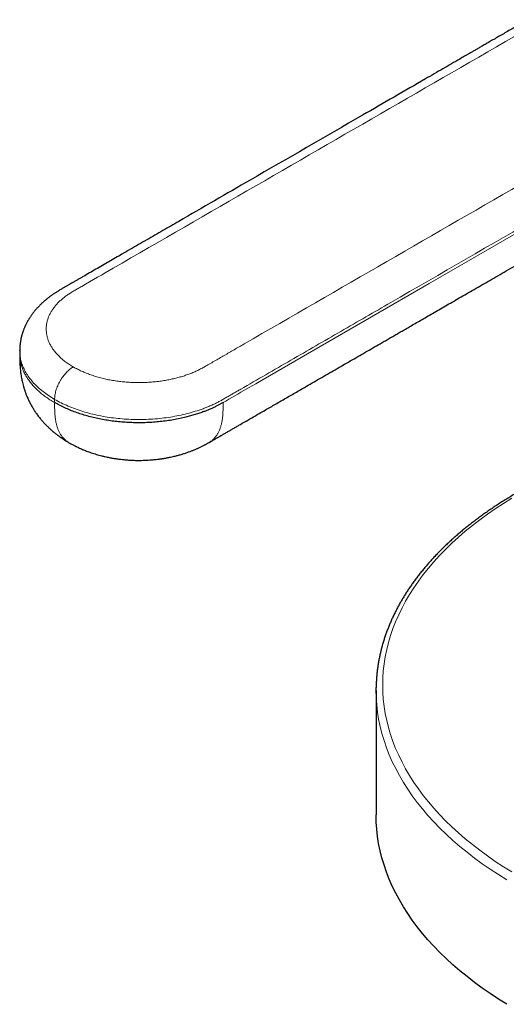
# Model space of a CAD drawing. Header units: millimetres. Extents: x 8 to 1023, y 12 to 832.
# Tile 59 of 256: x 754 to 791, y 124 to 198. Entities that reach past the tile are written whole.
import ezdxf

# ---------------------------------------------------------------- set-up
doc = ezdxf.new("R2010")
doc.units = ezdxf.units.MM

msp = doc.modelspace()

# ---------------------------------------------------------------- linework, layer by layer
at = {"color": 7, "linetype": 'Continuous', "lineweight": 30}
for p, q in [((754.402, 173.38), (754.402, 173.135)), ((754.408, 173.38), (754.407, 173.387)), ((781.32, 147.729), (781.32, 138.339))]:
    msp.add_line(p, q, dxfattribs=at)
at = {"color": 8, "linetype": 'Continuous', "lineweight": 0}
msp.add_line((757.039, 169.709), (757.039, 169.464), dxfattribs=at)
at = {"color": 8, "linetype": 'Continuous', "lineweight": 0, "flags": 128}
for points in [[(805.108, 189.866), (785.331, 178.449), (776.629, 173.426), (772.801, 171.215), (772.239, 170.891), (771.677, 170.567), (771.113, 170.241), (770.888, 170.111), (770.661, 169.98), (770.431, 169.847), (770.197, 169.712), (769.974, 169.583), (769.767, 169.464)], [(791.569, 134.031), (790.938, 134.425), (790.325, 134.828), (789.731, 135.241), (789.155, 135.662), (788.599, 136.092), (788.063, 136.53), (787.547, 136.976), (787.051, 137.43), (786.576, 137.891), (786.122, 138.359), (785.689, 138.834), (785.278, 139.315), (784.889, 139.802), (784.522, 140.295), (784.177, 140.793), (783.856, 141.297), (783.557, 141.805), (783.281, 142.317), (783.029, 142.833), (782.8, 143.353), (782.595, 143.877), (782.414, 144.403), (782.257, 144.932), (782.123, 145.463), (782.014, 145.995), (781.929, 146.53), (781.868, 147.065), (781.832, 147.601), (781.82, 148.138), (781.832, 148.674), (781.868, 149.21), (781.929, 149.746), (782.014, 150.28), (782.123, 150.813), (782.257, 151.344), (782.414, 151.872), (782.595, 152.399), (782.8, 152.922), (783.029, 153.442), (783.281, 153.958), (783.557, 154.471), (783.856, 154.979), (784.177, 155.482), (784.522, 155.98), (784.889, 156.473), (785.278, 156.96), (785.689, 157.442), (786.122, 157.916), (786.576, 158.384), (787.051, 158.846), (787.547, 159.299), (788.063, 159.745), (788.599, 160.184), (789.155, 160.613), (789.731, 161.035), (790.325, 161.447), (790.938, 161.851), (791.569, 162.245)], [(791.206, 133.424), (790.566, 133.823), (789.945, 134.232), (789.342, 134.651), (788.759, 135.078), (788.195, 135.514), (787.651, 135.958), (787.127, 136.41), (786.624, 136.871), (786.143, 137.338), (785.682, 137.813), (785.243, 138.294), (784.826, 138.782), (784.432, 139.276), (784.06, 139.776), (783.711, 140.282), (783.384, 140.792), (783.081, 141.307), (782.802, 141.827), (782.546, 142.35), (782.314, 142.878), (782.106, 143.408), (781.922, 143.942), (781.763, 144.478), (781.628, 145.017), (781.517, 145.557), (781.43, 146.099), (781.369, 146.642), (781.332, 147.185), (781.322, 147.506)]]:
    msp.add_lwpolyline(points, dxfattribs=at)
at = {"color": 7, "linetype": 'Continuous', "lineweight": 30, "flags": 128}
for points in [[(781.322, 147.506), (781.32, 147.729), (781.321, 147.946)], [(791.206, 124.034), (790.566, 124.433), (789.945, 124.842), (789.342, 125.26), (788.759, 125.688), (788.195, 126.124), (787.651, 126.568), (787.127, 127.02), (786.624, 127.48), (786.143, 127.948), (785.682, 128.423), (785.243, 128.904), (784.826, 129.392), (784.432, 129.886), (784.06, 130.386), (783.711, 130.891), (783.384, 131.402), (783.081, 131.917), (782.802, 132.437), (782.546, 132.96), (782.314, 133.488), (782.106, 134.018), (781.922, 134.552), (781.763, 135.088), (781.628, 135.626), (781.517, 136.167), (781.43, 136.709), (781.369, 137.251), (781.332, 137.795), (781.32, 138.339)]]:
    msp.add_lwpolyline(points, dxfattribs=at)
at = {"color": 7, "linetype": 'Continuous', "lineweight": 30}
for points, knots in [([(792.795, 198.375), (792.641, 198.286), (792.339, 198.111), (791.895, 197.855), (791.47, 197.61), (791.065, 197.376), (790.68, 197.154), (790.316, 196.944), (789.973, 196.746), (789.648, 196.558), (789.352, 196.387), (789.082, 196.231), (788.839, 196.091), (788.609, 195.958), (788.395, 195.835), (788.195, 195.719), (788.008, 195.611), (787.829, 195.508), (787.499, 195.318), (787.014, 195.037), (786.368, 194.665), (785.713, 194.287), (783.69, 193.119), (779.056, 190.444), (772.844, 186.858), (768.014, 184.07), (765.81, 182.797), (765.204, 182.447), (764.598, 182.098), (763.991, 181.747), (763.379, 181.394), (762.757, 181.035), (762.175, 180.699), (761.636, 180.388), (761.143, 180.103), (760.645, 179.816), (760.152, 179.531), (759.671, 179.253), (759.286, 179.031), (758.996, 178.863), (758.797, 178.748), (758.601, 178.635), (758.413, 178.527), (758.238, 178.425), (758.093, 178.342), (757.976, 178.274), (757.884, 178.221), (757.797, 178.171), (757.708, 178.121), (757.611, 178.065), (757.5, 178.001), (757.397, 177.94), (757.305, 177.885), (757.228, 177.837), (757.145, 177.784), (757.059, 177.729), (756.976, 177.673), (756.898, 177.621), (756.826, 177.57), (756.752, 177.518), (756.675, 177.462), (756.593, 177.4), (756.505, 177.332), (756.413, 177.257), (756.322, 177.182), (756.24, 177.111), (756.172, 177.05), (756.112, 176.996), (756.047, 176.934), (755.97, 176.861), (755.882, 176.772), (755.801, 176.688), (755.732, 176.613), (755.676, 176.551), (755.625, 176.493), (755.576, 176.436), (755.522, 176.37), (755.459, 176.292), (755.392, 176.205), (755.327, 176.117), (755.266, 176.032), (755.211, 175.951), (755.161, 175.876), (755.115, 175.802), (755.074, 175.736), (755.04, 175.678), (755.011, 175.628), (754.979, 175.572), (754.942, 175.503), (754.901, 175.425), (754.863, 175.348), (754.831, 175.282), (754.805, 175.225), (754.781, 175.17), (754.752, 175.103), (754.719, 175.024), (754.685, 174.937), (754.657, 174.859), (754.634, 174.792), (754.613, 174.73), (754.591, 174.66), (754.569, 174.582), (754.547, 174.505), (754.529, 174.431), (754.512, 174.362), (754.497, 174.293), (754.481, 174.217), (754.465, 174.129), (754.45, 174.035), (754.438, 173.948), (754.429, 173.873), (754.423, 173.819), (754.419, 173.777), (754.416, 173.742), (754.413, 173.696), (754.409, 173.637), (754.405, 173.565), (754.402, 173.479), (754.402, 173.418), (754.402, 173.386)], [0, 0, 0, 0, 0.011469, 0.022469, 0.032998, 0.043058, 0.052648, 0.061609, 0.070117, 0.078172, 0.085773, 0.092177, 0.098219, 0.1039, 0.10922, 0.114179, 0.118776, 0.123135, 0.127507, 0.143271, 0.159274, 0.175514, 0.191971, 0.309794, 0.520192, 0.654081, 0.669109, 0.684138, 0.699166, 0.714194, 0.729263, 0.744681, 0.760511, 0.77253, 0.784777, 0.797232, 0.80951, 0.821462, 0.833089, 0.838101, 0.843051, 0.847937, 0.852673, 0.857031, 0.860999, 0.863452, 0.865729, 0.867839, 0.869903, 0.87223, 0.874864, 0.877848, 0.879592, 0.881466, 0.883476, 0.885619, 0.887789, 0.889664, 0.891456, 0.893232, 0.895201, 0.897301, 0.899557, 0.902018, 0.904665, 0.90696, 0.90877, 0.910424, 0.912085, 0.914449, 0.917141, 0.920077, 0.921877, 0.923691, 0.925432, 0.926845, 0.928604, 0.930893, 0.933381, 0.93571, 0.937987, 0.940257, 0.942054, 0.943914, 0.945939, 0.947146, 0.948315, 0.949704, 0.951403, 0.953414, 0.955456, 0.957063, 0.958275, 0.959556, 0.961018, 0.963078, 0.965165, 0.967159, 0.968535, 0.969825, 0.971433, 0.973351, 0.975155, 0.976724, 0.978335, 0.979834, 0.98141, 0.983456, 0.98572, 0.987665, 0.989295, 0.990702, 0.991265, 0.991985, 0.992999, 0.994308, 0.995911, 0.997809, 1, 1, 1, 1]), ([(768.684, 166.438), (768.736, 166.468), (768.836, 166.526), (768.978, 166.608), (769.102, 166.68), (769.21, 166.742), (769.3, 166.794), (769.373, 166.836), (769.436, 166.872), (769.492, 166.905), (769.549, 166.938), (769.607, 166.971), (769.72, 167.036), (769.893, 167.136), (770.122, 167.269), (770.358, 167.405), (770.594, 167.541), (770.835, 167.68), (771.185, 167.882), (771.643, 168.146), (772.206, 168.472), (772.835, 168.835), (773.535, 169.239), (774.313, 169.688), (775.105, 170.145), (776.028, 170.678), (777.071, 171.28), (778.228, 171.948), (779.372, 172.608), (780.504, 173.262), (781.361, 173.756), (781.945, 174.094), (782.261, 174.276), (782.576, 174.458), (782.891, 174.64), (783.211, 174.825), (783.542, 175.016), (783.901, 175.223), (784.289, 175.447), (784.707, 175.688), (785.145, 175.941), (785.601, 176.204), (786.077, 176.479), (786.571, 176.764), (787.085, 177.061), (787.617, 177.368), (788.169, 177.687), (788.736, 178.014), (789.318, 178.35), (789.916, 178.695), (790.532, 179.051), (791.17, 179.419), (791.831, 179.801), (792.514, 180.195), (793.217, 180.601), (793.939, 181.018), (794.675, 181.443), (795.426, 181.876), (796.19, 182.317), (796.973, 182.769), (797.78, 183.235), (798.611, 183.715), (799.467, 184.209), (800.342, 184.714), (801.236, 185.23), (802.149, 185.757), (802.839, 186.156), (803.225, 186.378), (803.3, 186.422)], [0, 0, 0, 0, 0.004566, 0.008643, 0.01223, 0.015327, 0.017935, 0.020053, 0.021682, 0.023334, 0.02497, 0.026641, 0.028349, 0.034756, 0.041655, 0.048233, 0.055168, 0.062146, 0.069094, 0.085516, 0.10177, 0.117959, 0.139994, 0.162456, 0.185346, 0.208664, 0.242392, 0.27581, 0.308872, 0.341578, 0.373928, 0.383085, 0.392214, 0.401313, 0.410384, 0.419517, 0.42907, 0.439078, 0.450611, 0.462695, 0.47533, 0.488515, 0.502251, 0.516536, 0.531373, 0.546759, 0.562696, 0.579184, 0.595913, 0.613172, 0.630963, 0.649284, 0.668484, 0.688234, 0.708535, 0.729386, 0.750788, 0.772343, 0.794429, 0.817046, 0.840194, 0.864361, 0.889082, 0.914355, 0.940181, 0.96656, 0.993492, 1, 1, 1, 1]), ([(754.402, 173.134), (754.402, 173.095), (754.402, 173.025), (754.402, 172.929), (754.403, 172.849), (754.403, 172.783), (754.404, 172.72), (754.406, 172.652), (754.407, 172.584), (754.409, 172.521), (754.412, 172.466), (754.414, 172.404), (754.418, 172.333), (754.422, 172.263), (754.426, 172.204), (754.429, 172.154), (754.437, 172.054), (754.449, 171.917), (754.468, 171.749), (754.491, 171.585), (754.518, 171.413), (754.55, 171.24), (754.586, 171.068), (754.63, 170.881), (754.687, 170.666), (754.756, 170.442), (754.833, 170.218), (754.925, 169.98), (755.034, 169.728), (755.162, 169.465), (755.297, 169.213), (755.44, 168.974), (755.592, 168.741), (755.76, 168.504), (755.935, 168.278), (756.117, 168.064), (756.304, 167.858), (756.456, 167.703), (756.567, 167.596), (756.628, 167.539), (756.695, 167.476), (756.77, 167.409), (756.843, 167.344), (756.906, 167.29), (756.959, 167.246), (757.011, 167.203), (757.072, 167.154), (757.137, 167.102), (757.199, 167.054), (757.253, 167.013), (757.309, 166.971), (757.375, 166.922), (757.448, 166.869), (757.519, 166.82), (757.579, 166.779), (757.63, 166.744), (757.683, 166.709), (757.737, 166.673), (757.792, 166.638), (757.836, 166.61), (757.871, 166.588), (757.906, 166.566), (757.954, 166.537), (758.016, 166.499), (758.073, 166.466), (758.11, 166.445), (758.12, 166.439)], [0, 0, 0, 0, 0.015926, 0.028569, 0.038226, 0.046335, 0.053504, 0.061488, 0.071149, 0.078483, 0.084109, 0.090962, 0.10061, 0.109488, 0.115955, 0.121729, 0.127556, 0.151869, 0.170765, 0.188226, 0.211719, 0.233922, 0.251923, 0.276135, 0.304057, 0.333776, 0.362868, 0.391534, 0.428506, 0.464907, 0.500792, 0.535286, 0.569007, 0.604749, 0.643738, 0.676172, 0.709929, 0.747944, 0.757722, 0.767609, 0.779373, 0.792376, 0.805319, 0.81601, 0.823454, 0.831165, 0.841205, 0.852867, 0.862485, 0.870275, 0.878479, 0.88856, 0.901354, 0.912116, 0.920754, 0.92844, 0.935491, 0.94426, 0.952847, 0.959794, 0.963544, 0.968354, 0.975304, 0.984385, 0.995582, 1, 1, 1, 1]), ([(769.767, 169.464), (769.705, 169.429), (769.582, 169.36), (769.389, 169.257), (769.184, 169.154), (768.959, 169.049), (768.724, 168.947), (768.484, 168.848), (768.215, 168.746), (767.909, 168.638), (767.564, 168.529), (767.212, 168.428), (766.816, 168.328), (766.376, 168.231), (765.889, 168.141), (765.393, 168.068), (764.89, 168.011), (764.383, 167.97), (763.875, 167.946), (763.369, 167.939), (762.865, 167.948), (762.365, 167.973), (761.869, 168.015), (761.379, 168.071), (760.896, 168.144), (760.421, 168.232), (759.954, 168.335), (759.498, 168.453), (759.053, 168.585), (758.62, 168.732), (758.201, 168.894), (757.796, 169.07), (757.406, 169.259), (757.161, 169.395), (757.039, 169.464)], [0, 0, 0, 0, 0.018237, 0.036551, 0.055591, 0.076018, 0.097778, 0.118113, 0.138412, 0.166275, 0.194098, 0.221894, 0.24968, 0.285769, 0.321894, 0.358089, 0.394385, 0.430619, 0.466613, 0.502408, 0.538039, 0.57354, 0.608942, 0.644273, 0.679564, 0.714841, 0.750131, 0.785462, 0.820862, 0.856361, 0.891989, 0.927781, 0.963771, 1, 1, 1, 1]), ([(758.12, 166.438), (758.167, 166.412), (758.253, 166.363), (758.373, 166.298), (758.472, 166.246), (758.55, 166.206), (758.611, 166.175), (758.663, 166.15), (758.741, 166.112), (758.85, 166.06), (758.992, 165.996), (759.141, 165.932), (759.296, 165.868), (759.455, 165.806), (759.623, 165.743), (759.803, 165.68), (759.995, 165.617), (760.189, 165.557), (760.39, 165.499), (760.608, 165.442), (760.815, 165.392), (761.003, 165.351), (761.156, 165.319), (761.293, 165.293), (761.41, 165.272), (761.502, 165.257), (761.58, 165.244), (761.662, 165.231), (761.764, 165.216), (761.891, 165.199), (762.065, 165.177), (762.284, 165.154), (762.548, 165.132), (762.834, 165.114), (763.143, 165.103), (763.44, 165.101), (763.72, 165.105), (763.974, 165.115), (764.217, 165.13), (764.438, 165.147), (764.628, 165.166), (764.789, 165.184), (764.921, 165.201), (765.026, 165.215), (765.1, 165.226), (765.158, 165.234), (765.215, 165.243), (765.29, 165.255), (765.384, 165.271), (765.489, 165.29), (765.599, 165.31), (765.735, 165.337), (765.891, 165.371), (766.062, 165.41), (766.205, 165.445), (766.333, 165.478), (766.46, 165.513), (766.595, 165.552), (766.726, 165.591), (766.855, 165.632), (766.977, 165.672), (767.097, 165.714), (767.213, 165.755), (767.327, 165.797), (767.432, 165.838), (767.526, 165.875), (767.614, 165.911), (767.703, 165.949), (767.795, 165.989), (767.887, 166.03), (767.981, 166.073), (768.083, 166.121), (768.186, 166.171), (768.282, 166.219), (768.36, 166.26), (768.414, 166.288), (768.453, 166.309), (768.489, 166.329), (768.54, 166.357), (768.607, 166.394), (768.658, 166.423), (768.686, 166.439)], [0, 0, 0, 0, 0.01498, 0.02763, 0.037976, 0.04604, 0.051891, 0.057012, 0.062083, 0.075936, 0.09043, 0.105021, 0.121019, 0.136692, 0.152015, 0.170384, 0.188903, 0.207502, 0.225906, 0.245835, 0.268621, 0.283852, 0.297965, 0.31086, 0.321587, 0.329935, 0.335916, 0.342896, 0.352175, 0.36375, 0.377544, 0.399312, 0.423003, 0.448625, 0.476188, 0.505704, 0.527938, 0.55117, 0.573497, 0.593279, 0.610513, 0.624956, 0.636937, 0.646455, 0.653507, 0.657078, 0.662239, 0.669089, 0.677634, 0.687725, 0.697891, 0.707769, 0.725128, 0.74132, 0.75519, 0.765182, 0.777329, 0.790974, 0.80337, 0.814983, 0.827752, 0.838652, 0.849892, 0.861383, 0.872047, 0.881063, 0.889274, 0.898271, 0.907827, 0.916977, 0.92603, 0.93652, 0.948219, 0.957798, 0.966263, 0.972551, 0.974848, 0.978451, 0.983838, 0.991017, 1, 1, 1, 1]), ([(792.821, 163.13), (792.799, 163.118), (792.656, 163.042), (792.395, 162.897), (792.038, 162.695), (791.686, 162.49), (791.339, 162.283), (790.997, 162.072), (790.66, 161.859), (790.328, 161.643), (790.001, 161.424), (789.679, 161.203), (789.363, 160.979), (789.052, 160.752), (788.746, 160.523), (788.445, 160.292), (788.151, 160.058), (787.861, 159.821), (787.578, 159.582), (787.3, 159.341), (787.027, 159.098), (786.761, 158.852), (786.5, 158.605), (786.246, 158.355), (785.997, 158.103), (785.754, 157.849), (785.517, 157.593), (785.287, 157.335), (785.062, 157.075), (784.844, 156.813), (784.632, 156.55), (784.426, 156.285), (784.226, 156.018), (784.033, 155.749), (783.846, 155.479), (783.666, 155.208), (783.492, 154.935), (783.325, 154.661), (783.164, 154.385), (783.01, 154.108), (782.862, 153.83), (782.721, 153.551), (782.587, 153.271), (782.459, 152.989), (782.338, 152.707), (782.224, 152.423), (782.116, 152.139), (782.015, 151.854), (781.921, 151.569), (781.834, 151.282), (781.754, 150.995), (781.68, 150.707), (781.613, 150.419), (781.553, 150.131), (781.5, 149.841), (781.453, 149.552), (781.414, 149.262), (781.381, 148.972), (781.355, 148.682), (781.336, 148.392), (781.325, 148.148), (781.323, 148.001), (781.322, 147.952)], [0, 0, 0, 0, 0.0029805, 0.0201046, 0.0372293, 0.0543545, 0.0714801, 0.0886061, 0.1057324, 0.1228589, 0.1399855, 0.157112, 0.1742382, 0.1913641, 0.2084895, 0.2256142, 0.2427381, 0.2598608, 0.2769823, 0.2941023, 0.3112205, 0.3283367, 0.3454506, 0.3625619, 0.3796704, 0.3967757, 0.4138774, 0.4309754, 0.4480691, 0.4651583, 0.4822426, 0.4993216, 0.5163949, 0.5334622, 0.5505232, 0.5675773, 0.5846244, 0.601664, 0.6186958, 0.6357197, 0.6527352, 0.6697421, 0.6867403, 0.7037296, 0.72071, 0.7376812, 0.7546434, 0.7715967, 0.788541, 0.8054766, 0.8224038, 0.8393229, 0.8562342, 0.8731382, 0.8900354, 0.9069263, 0.9238116, 0.940692, 0.9575681, 0.9744407, 0.9913107, 1, 1, 1, 1])]:
    msp.add_open_spline(points, degree=3, knots=knots, dxfattribs=at)
at = {"color": 8, "linetype": 'Continuous', "lineweight": 0}
for points, knots in [([(758.451, 172.157), (758.451, 172.157), (758.351, 172.215), (758.156, 172.335), (757.883, 172.525), (757.631, 172.724), (757.4, 172.931), (757.192, 173.145), (757.008, 173.364), (756.848, 173.588), (756.711, 173.817), (756.599, 174.052), (756.51, 174.291), (756.447, 174.535), (756.409, 174.781), (756.397, 175.027), (756.411, 175.272), (756.451, 175.515), (756.515, 175.754), (756.604, 175.991), (756.716, 176.22), (756.848, 176.441), (756.999, 176.654), (757.171, 176.862), (757.362, 177.064), (757.574, 177.259), (757.799, 177.443), (758.039, 177.616), (758.289, 177.777), (758.552, 177.932), (758.821, 178.084), (759.788, 178.643), (764.26, 181.225), (775.829, 187.904), (786.609, 194.127), (793.795, 198.276)], [0, 0, 0, 0, 0.000002, 0.0070009, 0.0140001, 0.021, 0.0280004, 0.0350007, 0.0418754, 0.0487491, 0.0556221, 0.0624951, 0.069494, 0.0764941, 0.0834949, 0.0904958, 0.0974963, 0.1043711, 0.1112455, 0.1181194, 0.1249935, 0.1315266, 0.13806, 0.1445935, 0.1511269, 0.1576602, 0.1641939, 0.1703531, 0.1765125, 0.1826721, 0.1888336, 0.194994, 0.2499942, 0.4999957, 1, 1, 1, 1]), ([(803.694, 192.561), (796.508, 188.412), (785.728, 182.19), (774.698, 175.821), (770.6, 173.457), (769.847, 173.021), (769.089, 172.588), (768.506, 172.241), (768.067, 172), (767.781, 171.859), (767.481, 171.728), (767.17, 171.607), (766.849, 171.496), (766.521, 171.395), (766.187, 171.306), (765.844, 171.226), (765.477, 171.153), (765.084, 171.09), (764.667, 171.038), (764.245, 171.001), (763.819, 170.979), (763.395, 170.972), (762.973, 170.979), (762.555, 171.001), (762.14, 171.038), (761.728, 171.088), (761.319, 171.154), (760.915, 171.235), (760.521, 171.329), (760.137, 171.438), (759.768, 171.559), (759.414, 171.691), (759.076, 171.835), (758.754, 171.99), (758.55, 172.1), (758.451, 172.157), (758.451, 172.157)], [0, 0, 0, 0, 0.500004, 0.750005, 0.767505, 0.785005, 0.802505, 0.820007, 0.826167, 0.832326, 0.838486, 0.844646, 0.850806, 0.856856, 0.862906, 0.868956, 0.875006, 0.882005, 0.889004, 0.896004, 0.903003, 0.910004, 0.91688, 0.923756, 0.930631, 0.937505, 0.944503, 0.9515, 0.958499, 0.965499, 0.972499, 0.979375, 0.98625, 0.993124, 0.999998, 1, 1, 1, 1]), ([(805.108, 190.111), (797.552, 185.749), (789.366, 181.023), (780.55, 175.934), (778.661, 174.843), (776.772, 173.753), (774.883, 172.662), (772.992, 171.571), (771.642, 170.791), (770.83, 170.323), (770.556, 170.165), (770.281, 170.006), (770.015, 169.852), (769.761, 169.705), (769.516, 169.568), (769.264, 169.437), (768.991, 169.308), (768.702, 169.181), (768.403, 169.061), (768.013, 168.917), (767.517, 168.756), (766.906, 168.592), (766.276, 168.454), (765.628, 168.343), (764.968, 168.261), (764.299, 168.208), (763.63, 168.184), (762.963, 168.188), (762.302, 168.221), (761.65, 168.281), (761.008, 168.368), (760.38, 168.483), (759.768, 168.624), (759.174, 168.79), (758.6, 168.982), (758.051, 169.2), (757.525, 169.44), (757.201, 169.619), (757.039, 169.709)], [0, 0, 0, 0, 0.500021, 0.541689, 0.583358, 0.625026, 0.666695, 0.708363, 0.750096, 0.756044, 0.762081, 0.768231, 0.774241, 0.779745, 0.785045, 0.790147, 0.795636, 0.801555, 0.80713, 0.812694, 0.823207, 0.833704, 0.844203, 0.854717, 0.865265, 0.875803, 0.886253, 0.896634, 0.906961, 0.917253, 0.927522, 0.937783, 0.948051, 0.958338, 0.968661, 0.979033, 0.989473, 1, 1, 1, 1]), ([(757.039, 169.709), (756.883, 169.803), (756.573, 169.989), (756.157, 170.293), (755.78, 170.61), (755.448, 170.941), (755.159, 171.284), (754.915, 171.638), (754.717, 172), (754.565, 172.371), (754.462, 172.747), (754.407, 173.085), (754.407, 173.296), (754.408, 173.38)], [0, 0, 0, 0, 0.0955631, 0.1903408, 0.2845055, 0.378213, 0.4716057, 0.5648167, 0.657973, 0.7512002, 0.844626, 0.9383843, 1, 1, 1, 1]), ([(757.039, 169.464), (756.92, 169.535), (756.683, 169.676), (756.356, 169.901), (756.051, 170.135), (755.772, 170.377), (755.517, 170.627), (755.287, 170.884), (755.083, 171.147), (754.905, 171.416), (754.752, 171.691), (754.627, 171.969), (754.528, 172.252), (754.456, 172.539), (754.415, 172.827), (754.398, 173.027), (754.403, 173.129), (754.403, 173.135)], [0, 0, 0, 0, 0.072508, 0.14454, 0.216173, 0.28748, 0.358527, 0.429377, 0.500088, 0.570718, 0.641321, 0.711951, 0.782665, 0.853518, 0.924569, 0.995881, 1, 1, 1, 1]), ([(758.451, 172.157), (758.409, 172.132), (758.322, 172.079), (758.191, 171.982), (758.059, 171.87), (757.927, 171.741), (757.798, 171.599), (757.675, 171.445), (757.559, 171.28), (757.452, 171.107), (757.354, 170.927), (757.268, 170.742), (757.195, 170.555), (757.136, 170.371), (757.09, 170.192), (757.059, 170.021), (757.04, 169.859), (757.038, 169.758), (757.037, 169.708)], [0, 0, 0, 0, 0.057498, 0.116937, 0.178145, 0.240909, 0.304973, 0.368877, 0.433448, 0.498361, 0.563281, 0.629183, 0.694398, 0.758601, 0.821498, 0.882834, 0.942391, 1, 1, 1, 1]), ([(757.038, 169.464), (757.038, 169.351), (757.038, 169.126), (757.046, 168.791), (757.067, 168.464), (757.103, 168.169), (757.152, 167.908), (757.211, 167.678), (757.286, 167.46), (757.376, 167.254), (757.483, 167.061), (757.607, 166.884), (757.745, 166.725), (757.9, 166.586), (758.026, 166.492), (758.104, 166.45), (758.122, 166.441)], [0, 0, 0, 0, 0.084863, 0.169981, 0.255519, 0.341606, 0.409715, 0.478288, 0.547359, 0.616943, 0.688461, 0.760455, 0.832849, 0.905542, 0.978411, 1, 1, 1, 1]), ([(768.684, 166.441), (768.726, 166.465), (768.826, 166.524), (768.97, 166.641), (769.118, 166.788), (769.251, 166.955), (769.368, 167.139), (769.469, 167.339), (769.554, 167.554), (769.623, 167.782), (769.678, 168.03), (769.72, 168.296), (769.747, 168.58), (769.761, 168.871), (769.767, 169.166), (769.767, 169.365), (769.767, 169.464)], [0, 0, 0, 0, 0.050957, 0.123804, 0.196422, 0.268697, 0.340537, 0.411879, 0.482692, 0.552975, 0.622753, 0.698979, 0.774726, 0.850079, 0.925131, 1, 1, 1, 1])]:
    msp.add_open_spline(points, degree=3, knots=knots, dxfattribs=at)

doc.saveas('drawing.dxf')
